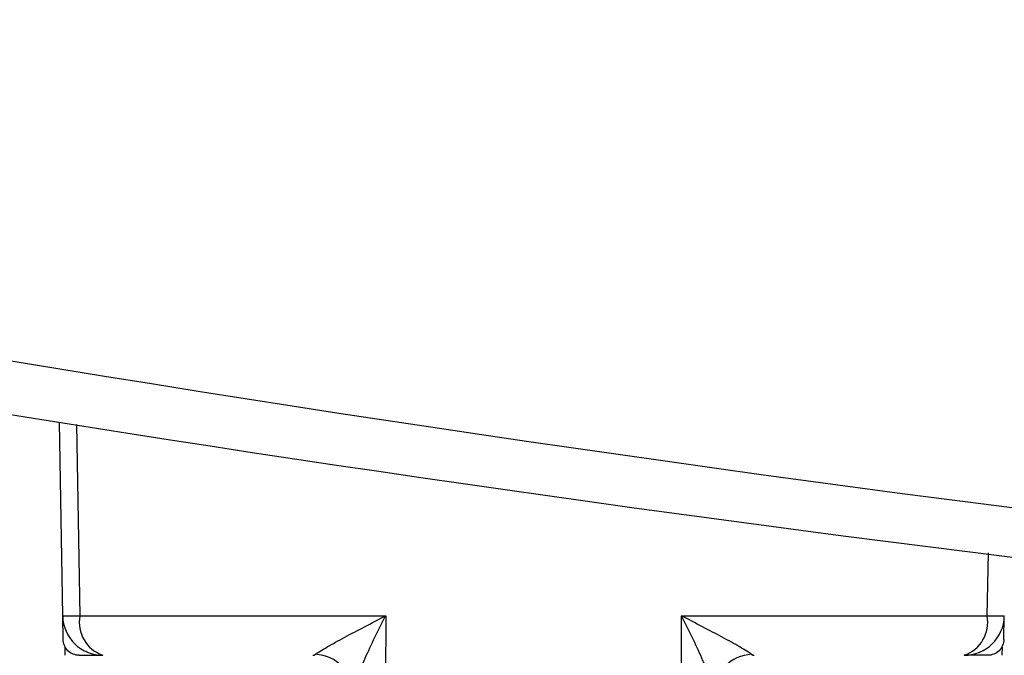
# Model space of a CAD drawing. Header units: millimetres. Extents: x -3.03 to 0.78, y -0.23 to 0.59.
# Tile 65 of 165: x 0.10279 to 0.11507, y 0.34043 to 0.34835. Entities that reach past the tile are written whole.
import ezdxf

# ---------------------------------------------------------------- set-up
doc = ezdxf.new("R2010")
doc.units = ezdxf.units.MM

msp = doc.modelspace()

# ---------------------------------------------------------------- linework, layer by layer
at = {"color": 7, "linetype": 'Continuous', "lineweight": 25}
for p, q in [((0.103331, 0.340921), (0.103289, 0.343337)), ((0.103545, 0.340921), (0.107357, 0.340921)), ((0.107357, 0.340921), (0.107355, 0.332921)), ((0.111043, 0.340921), (0.114856, 0.340921)), ((0.111045, 0.332921), (0.111043, 0.340921)), ((0.103356, 0.340532), (0.103356, 0.340429)), ((0.115044, 0.340429), (0.115045, 0.340532))]:
    msp.add_line(p, q, dxfattribs=at)
at = {"color": 9, "linetype": 'Continuous', "lineweight": 25}
for p, q in [((0.103502, 0.343306), (0.103545, 0.340921)), ((0.114856, 0.340921), (0.11487, 0.341705))]:
    msp.add_line(p, q, dxfattribs=at)
at = {"color": 7, "linetype": 'Continuous', "lineweight": 25}
for centre, radius, start, end in [((0.103831, 0.340929), 0.0005, 181, 270), ((0.103438, 0.345047), 0.0041277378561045, 268.518509, 271.481491), ((0.103974, 0.340842), 0.000436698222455, 169.620942, 250.876315), ((0.114569, 0.340929), 0.0005, 270, 359), ((0.114426, 0.340842), 0.0004366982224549, 289.123685, 10.379058), ((0.114962, 0.345047), 0.0041277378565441, 268.518509, 271.481491), ((0.106456, 0.339949), 0.000493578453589, 0.60921, 87.076494), ((0.111944, 0.339949), 0.0004935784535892, 92.923506, 179.39079)]:
    msp.add_arc(centre, radius, start, end, dxfattribs=at)
for points, knots in [([(0.0742965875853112, 0.2772875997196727), (0.0742966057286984, 0.2772875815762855), (0.0742966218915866, 0.2772875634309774), (0.0742966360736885, 0.277287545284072), (0.1440922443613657, 0.1879796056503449), (-0.0149940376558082, 0.3665782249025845), (0.0742965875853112, 0.2772875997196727)], [1.181957e-10, 1.181957e-10, 1.181957e-10, 1.181957e-10, 2.4384553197e-06, 2.4384553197e-06, 2.4384553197e-06, 2.5113549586e-06, 2.5113549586e-06, 2.5113549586e-06, 2.5113549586e-06]), ([(0.2334637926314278, 0.3479711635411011), (0.221115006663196, 0.3451697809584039), (0.2086423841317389, 0.3430576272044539), (0.1928945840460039, 0.3412895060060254), (0.1897381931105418, 0.3409797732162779), (0.1834264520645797, 0.3404494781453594), (0.1802690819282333, 0.3402286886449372), (0.1707924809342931, 0.3396991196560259), (0.1644687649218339, 0.3395229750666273), (0.1549741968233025, 0.3395246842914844), (0.1518078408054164, 0.3395696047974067), (0.1454721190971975, 0.3397484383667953), (0.1423024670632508, 0.339882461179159), (0.1328206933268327, 0.3404164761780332), (0.1265251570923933, 0.3409485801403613), (0.1077144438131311, 0.3430662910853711), (0.095274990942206, 0.3451720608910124), (0.0829362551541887, 0.347971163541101)], [0, 0, 0, 0, 0.25, 0.25, 0.3125000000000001, 0.3125000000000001, 0.375, 0.375, 0.4999999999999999, 0.4999999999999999, 0.5624999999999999, 0.5624999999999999, 0.6249999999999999, 0.6249999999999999, 0.7499999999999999, 0.7499999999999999, 1, 1, 1, 1]), ([(0.2258797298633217, 0.3456109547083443), (0.2147613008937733, 0.343405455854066), (0.2035545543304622, 0.3417579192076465), (0.1894377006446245, 0.34038070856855), (0.1866088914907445, 0.3401394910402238), (0.180940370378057, 0.3397256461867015), (0.1780987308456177, 0.3395529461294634), (0.1695735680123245, 0.3391388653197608), (0.1638916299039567, 0.3390012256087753), (0.1525307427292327, 0.3390008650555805), (0.1468517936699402, 0.3391381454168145), (0.1354968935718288, 0.3396886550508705), (0.129815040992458, 0.3401027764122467), (0.1128543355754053, 0.3417563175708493), (0.1016401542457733, 0.3434051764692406), (0.0905203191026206, 0.345610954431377)], [0, 0, 0, 0, 0.25, 0.25, 0.3125, 0.3125, 0.375, 0.375, 0.5, 0.5, 0.625, 0.625, 0.75, 0.75, 1, 1, 1, 1]), ([(0.1064816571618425, 0.3404415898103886), (0.1065061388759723, 0.340461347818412), (0.1065643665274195, 0.3404963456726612), (0.1066943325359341, 0.3405711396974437), (0.1067693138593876, 0.3406125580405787), (0.1070044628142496, 0.3407396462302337), (0.1071795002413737, 0.340830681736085), (0.1073566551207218, 0.3409205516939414)], [0, 0, 0, 0, 0.2500000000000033, 0.2500000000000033, 0.5000000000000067, 0.5000000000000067, 1, 1, 1, 1]), ([(0.1069500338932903, 0.3399539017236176), (0.1069500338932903, 0.3399959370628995), (0.1069729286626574, 0.3400700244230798), (0.1070287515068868, 0.3402239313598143), (0.107063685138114, 0.3403079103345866), (0.1071766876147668, 0.3405633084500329), (0.1072650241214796, 0.3407430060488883), (0.1073566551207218, 0.3409205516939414)], [0, 0, 0, 0, 0.2499999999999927, 0.2499999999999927, 0.4999999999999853, 0.4999999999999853, 1, 1, 1, 1]), ([(0.111918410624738, 0.3404415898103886), (0.1118939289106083, 0.3404613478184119), (0.111835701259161, 0.3404963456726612), (0.1117057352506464, 0.3405711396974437), (0.111630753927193, 0.3406125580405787), (0.1113956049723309, 0.3407396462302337), (0.1112205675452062, 0.3408306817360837), (0.1110434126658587, 0.3409205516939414)], [0, 0, 0, 0, 0.2500000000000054, 0.2500000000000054, 0.5000000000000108, 0.5000000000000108, 1, 1, 1, 1]), ([(0.1114500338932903, 0.3399539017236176), (0.1114500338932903, 0.3399959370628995), (0.1114271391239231, 0.3400700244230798), (0.1113713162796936, 0.3402239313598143), (0.1113363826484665, 0.3403079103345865), (0.1112233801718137, 0.3405633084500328), (0.1111350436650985, 0.340743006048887), (0.1110434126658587, 0.3409205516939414)], [0, 0, 0, 0, 0.2500000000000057, 0.2500000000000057, 0.5000000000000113, 0.5000000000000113, 1, 1, 1, 1]), ([(0.10353621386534, 0.34042927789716), (0.1034894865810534, 0.34042927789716), (0.1034349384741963, 0.340448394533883), (0.1033571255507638, 0.3405248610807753), (0.1033370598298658, 0.3405790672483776), (0.1033362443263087, 0.3406257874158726)], [0, 0, 0, 0, 0.5, 0.5, 1, 1, 1, 1]), ([(0.1150638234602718, 0.3406257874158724), (0.1150630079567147, 0.3405790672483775), (0.1150429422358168, 0.3405248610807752), (0.1149651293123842, 0.340448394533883), (0.1149105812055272, 0.34042927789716), (0.1148638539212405, 0.34042927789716)], [0, 0, 0, 0, 0.5, 0.5, 1, 1, 1, 1])]:
    msp.add_open_spline(points, degree=3, knots=knots, dxfattribs=at)
for points in [[(0.1033362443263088, 0.3406257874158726), (0.1033362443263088, 0.3406257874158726), (0.1033310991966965, 0.3409205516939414), (0.1033310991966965, 0.3409205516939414)], [(0.1150638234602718, 0.3406257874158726), (0.1150638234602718, 0.3406257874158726), (0.115068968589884, 0.3409205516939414), (0.115068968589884, 0.3409205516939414)], [(0.10353621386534, 0.34042927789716), (0.10353621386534, 0.34042927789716), (0.1038310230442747, 0.34042927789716), (0.1038310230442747, 0.34042927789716)], [(0.1064500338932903, 0.34042927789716), (0.1064608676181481, 0.34042927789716), (0.1064714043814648, 0.3404333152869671), (0.1064816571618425, 0.3404415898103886)], [(0.111918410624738, 0.3404415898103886), (0.1119286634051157, 0.3404333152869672), (0.1119392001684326, 0.34042927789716), (0.1119500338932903, 0.34042927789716)], [(0.1148638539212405, 0.34042927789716), (0.1148638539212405, 0.34042927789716), (0.1145690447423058, 0.34042927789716), (0.1145690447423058, 0.34042927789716)]]:
    msp.add_open_spline(points, degree=3, dxfattribs=at)

doc.saveas('drawing.dxf')
